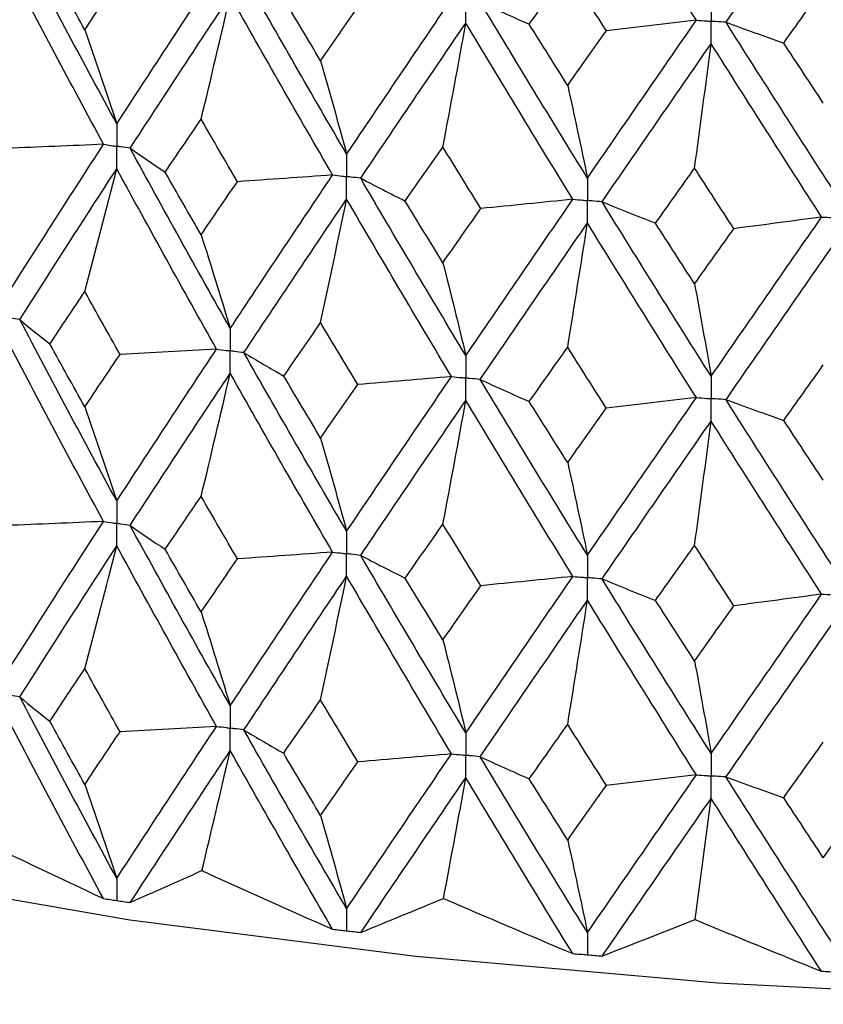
# Model space of a CAD drawing. Header units: millimetres. Extents: x -170 to 25, y -7 to 256.
# Tile 8 of 55: x -10.38 to -4.11, y 8.5 to 16.19. Entities that reach past the tile are written whole.
import ezdxf

# ---------------------------------------------------------------- set-up
doc = ezdxf.new("R2010")
doc.units = ezdxf.units.MM

msp = doc.modelspace()

# ---------------------------------------------------------------- linework, layer by layer
at = {"color": 7, "linetype": 'Continuous', "lineweight": 25}
for p, q in [((-9.6275, 9.307), (-9.625, 9.3067)), ((-7.8324, 9.0702), (-7.8297, 9.0699)), ((-5.9514, 8.8832), (-5.9486, 8.883))]:
    msp.add_line(p, q, dxfattribs=at)
at = {"color": 7, "linetype": 'Continuous', "lineweight": 25, "flags": 128}
msp.add_lwpolyline([(-18.3515, 12.1054), (-17.5981, 11.5397), (-16.4961, 10.9614), (-15.1118, 10.4252), (-13.469, 9.9403), (-11.5957, 9.5151), (-9.524, 9.1569), (-7.2894, 8.8716), (-4.93, 8.6644), (-2.4863, 8.5385), (0, 8.4964), (2.4863, 8.5385), (4.93, 8.6644), (7.2894, 8.8716), (9.524, 9.1569), (11.5957, 9.5151), (13.469, 9.9403), (15.1118, 10.4252), (16.4961, 10.9614), (17.5981, 11.5397), (18.3515, 12.1054)], dxfattribs=at)
at = {"color": 7, "linetype": 'Continuous', "lineweight": 25}
for points in [[(-5.098, 16.1811), (-5.3836, 16.6343), (-5.6671, 17.0879), (-5.9486, 17.5437)], [(-4.8664, 16.165), (-4.5799, 16.5785), (-4.2919, 16.9926), (-4.0023, 17.4087)], [(-9.6251, 15.3718), (-9.8815, 15.8431), (-10.1345, 16.3162), (-10.3837, 16.7901)], [(-9.7287, 15.2121), (-9.9841, 15.6838), (-10.2362, 16.1573), (-10.4844, 16.6317)], [(-9.875, 16.1071), (-9.9664, 16.2713), (-10.0574, 16.4356), (-10.148, 16.6001)], [(-9.6251, 15.3718), (-9.3687, 15.7665), (-9.1089, 16.1629), (-8.846, 16.5604)], [(-7.8298, 15.135), (-8.1002, 15.5992), (-8.3679, 16.0652), (-8.6324, 16.5322)], [(-6.4035, 16.1499), (-6.3036, 16.2914), (-6.2035, 16.433), (-6.1031, 16.5748)], [(-5.8011, 16.0992), (-5.902, 16.2576), (-6.0027, 16.4161), (-6.1031, 16.5748)], [(-9.875, 16.1071), (-9.7836, 16.2439), (-9.6917, 16.381), (-9.5995, 16.5182)], [(-4.4155, 16.0031), (-4.3126, 16.1474), (-4.2095, 16.2918), (-4.1063, 16.4363)], [(-9.5211, 15.1811), (-9.2638, 15.5762), (-9.0031, 15.973), (-8.7394, 16.371)], [(-8.9663, 15.4086), (-8.8892, 15.7283), (-8.8136, 16.0491), (-8.7394, 16.371)], [(-7.9391, 14.9725), (-8.2088, 15.4371), (-8.4757, 15.9035), (-8.7394, 16.371)], [(-8.033, 15.8642), (-8.1295, 16.0258), (-8.2256, 16.1876), (-8.3213, 16.3496)], [(-7.8298, 15.135), (-7.5593, 15.5369), (-7.286, 15.9405), (-7.0104, 16.3453)], [(-6.7866, 16.3231), (-6.6608, 16.2651), (-6.5331, 16.2073), (-6.4035, 16.1499)], [(-5.9486, 14.9481), (-6.2302, 15.4049), (-6.5097, 15.8634), (-6.7866, 16.3231)], [(-8.033, 15.8642), (-7.9366, 16.0036), (-7.8398, 16.1432), (-7.7427, 16.2829)], [(-7.7201, 14.9472), (-7.4489, 15.3495), (-7.175, 15.7536), (-6.8986, 16.1589)], [(-7.0778, 15.1909), (-7.0169, 15.5126), (-6.9572, 15.8352), (-6.8986, 16.1589)], [(-6.0625, 14.7825), (-6.3435, 15.2397), (-6.6223, 15.6987), (-6.8986, 16.1589)], [(-6.1031, 15.6724), (-6.2035, 15.8314), (-6.3036, 15.9906), (-6.4035, 16.1499)], [(-5.9486, 14.9481), (-5.6671, 15.3575), (-5.3834, 15.7687), (-5.098, 16.1811)], [(-5.098, 16.1811), (-5.3315, 16.1533), (-5.5658, 16.126), (-5.8011, 16.0992)], [(-4.8664, 16.165), (-4.7179, 16.1107), (-4.5676, 16.0568), (-4.4155, 16.0031)], [(-4.0023, 14.8132), (-4.2919, 15.2621), (-4.5801, 15.713), (-4.8664, 16.165)], [(-9.875, 16.1071), (-9.7901, 15.8645), (-9.7068, 15.6194), (-9.6251, 15.3718)], [(-6.1031, 15.6724), (-6.0027, 15.8145), (-5.902, 15.9568), (-5.8011, 16.0992)], [(-5.8345, 14.7634), (-5.5524, 15.1732), (-5.2682, 15.5848), (-4.9823, 15.9977)], [(-5.1117, 15.0256), (-5.0677, 15.3487), (-5.0246, 15.6727), (-4.9823, 15.9977)], [(-4.1195, 14.6444), (-4.4087, 15.0938), (-4.6964, 15.5452), (-4.9823, 15.9977)], [(-4.1063, 15.5339), (-4.2095, 15.6901), (-4.3126, 15.8466), (-4.4155, 16.0031)], [(-8.033, 15.8642), (-7.9639, 15.6237), (-7.8962, 15.3807), (-7.8298, 15.135)], [(-6.1031, 15.6724), (-6.0506, 15.4336), (-5.9991, 15.1922), (-5.9486, 14.9481)], [(-9.2475, 14.9946), (-9.1541, 15.1324), (-9.0604, 15.2704), (-8.9663, 15.4086)], [(-8.6829, 14.9202), (-8.7777, 15.0828), (-8.8722, 15.2456), (-8.9663, 15.4086)], [(-9.7287, 15.2121), (-9.9819, 15.2009), (-10.2356, 15.1903), (-10.4895, 15.1802)], [(-10.4844, 14.0348), (-10.2363, 14.4251), (-9.9842, 14.8177), (-9.7287, 15.2121)], [(-9.5211, 15.1811), (-9.4319, 15.1187), (-9.3407, 15.0566), (-9.2475, 14.9946)], [(-8.7394, 13.7741), (-9.003, 14.2408), (-9.2637, 14.71), (-9.5211, 15.1811)], [(-7.3726, 14.7692), (-7.2747, 14.9096), (-7.1764, 15.0502), (-7.0778, 15.1909)], [(-6.7811, 14.7104), (-6.8803, 14.8704), (-6.9792, 15.0306), (-7.0778, 15.1909)], [(-10.3836, 13.843), (-10.1345, 14.2335), (-9.8815, 14.6265), (-9.6251, 15.0212)], [(-9.875, 14.0622), (-9.79, 14.3808), (-9.7067, 14.7005), (-9.6251, 15.0212)], [(-8.8461, 13.6132), (-9.1088, 14.0802), (-9.3686, 14.5498), (-9.6251, 15.0212)], [(-8.9663, 14.5053), (-9.0604, 14.6682), (-9.1541, 14.8313), (-9.2475, 14.9946)], [(-5.4171, 14.5957), (-5.3155, 14.7388), (-5.2137, 14.8821), (-5.1117, 15.0256)], [(-4.805, 14.5533), (-4.9074, 14.7105), (-5.0097, 14.868), (-5.1117, 15.0256)], [(-8.9663, 14.5053), (-8.8722, 14.6433), (-8.7777, 14.7816), (-8.6829, 14.9202)], [(-8.7394, 13.7741), (-8.4758, 14.1713), (-8.2089, 14.5709), (-7.9391, 14.9725)], [(-7.9391, 14.9725), (-8.1864, 14.9545), (-8.4344, 14.937), (-8.6829, 14.9202)], [(-7.7201, 14.9472), (-7.6063, 14.8876), (-7.4904, 14.8283), (-7.3726, 14.7692)], [(-6.8986, 13.562), (-7.1749, 14.0214), (-7.4488, 14.4834), (-7.7201, 14.9472)], [(-8.6324, 13.5851), (-8.368, 13.9825), (-8.1003, 14.3826), (-7.8298, 14.7845)], [(-8.033, 13.8193), (-7.9639, 14.14), (-7.8962, 14.4617), (-7.8298, 14.7845)], [(-7.0105, 13.3982), (-7.286, 13.8579), (-7.5592, 14.3202), (-7.8298, 14.7845)], [(-7.0778, 14.2877), (-7.1764, 14.4479), (-7.2747, 14.6084), (-7.3726, 14.7692)], [(-6.8986, 13.562), (-6.6224, 13.9665), (-6.3436, 14.3735), (-6.0625, 14.7825)], [(-6.0625, 14.7825), (-6.3012, 14.758), (-6.5408, 14.7339), (-6.7811, 14.7104)], [(-5.8345, 14.7634), (-5.6972, 14.7072), (-5.5581, 14.6513), (-5.4171, 14.5957)], [(-4.9823, 13.4008), (-5.2681, 13.8526), (-5.5523, 14.307), (-5.8345, 14.7634)], [(-7.0778, 14.2877), (-6.9792, 14.4283), (-6.8803, 14.5692), (-6.7811, 14.7104)], [(-4.9823, 13.4008), (-4.6965, 13.8129), (-4.4088, 14.2277), (-4.1195, 14.6444)], [(-4.1195, 14.6444), (-4.347, 14.6135), (-4.5755, 14.5831), (-4.805, 14.5533)], [(-6.7866, 13.3759), (-6.5097, 13.7807), (-6.2303, 14.1882), (-5.9486, 14.5976)], [(-6.1031, 13.6275), (-6.0506, 13.9499), (-5.9991, 14.2732), (-5.9486, 14.5976)], [(-5.098, 13.2339), (-5.3833, 13.686), (-5.667, 14.1408), (-5.9486, 14.5976)], [(-5.1117, 14.1224), (-5.2137, 14.2799), (-5.3155, 14.4377), (-5.4171, 14.5957)], [(-5.1117, 14.1224), (-5.0097, 14.2657), (-4.9074, 14.4094), (-4.805, 14.5533)], [(-8.9663, 14.5053), (-8.8892, 14.2641), (-8.8136, 14.0204), (-8.7394, 13.7741)], [(-4.8664, 13.2178), (-4.5802, 13.6303), (-4.292, 14.0455), (-4.0023, 14.4626)], [(-7.0778, 14.2877), (-7.0169, 14.0484), (-6.9572, 13.8064), (-6.8986, 13.562)], [(-5.1117, 14.1224), (-5.0677, 13.8844), (-5.0246, 13.6439), (-4.9823, 13.4008)], [(-10.1477, 13.6531), (-10.0573, 13.7892), (-9.9663, 13.9255), (-9.875, 14.0622)], [(-9.5997, 13.5712), (-9.6919, 13.7346), (-9.7837, 13.8982), (-9.875, 14.0622)], [(-10.3836, 13.843), (-10.3071, 13.7795), (-10.2284, 13.7162), (-10.1477, 13.6531)], [(-9.6251, 12.4267), (-9.8816, 12.898), (-10.1345, 13.3699), (-10.3836, 13.843)], [(-8.321, 13.4026), (-8.2254, 13.5412), (-8.1294, 13.6801), (-8.033, 13.8193)], [(-7.743, 13.336), (-7.84, 13.4968), (-7.9367, 13.6579), (-8.033, 13.8193)], [(-9.7287, 12.2671), (-9.9843, 12.7389), (-10.2363, 13.2114), (-10.4844, 13.6848)], [(-9.875, 13.1614), (-9.9664, 13.3252), (-10.0573, 13.4891), (-10.1477, 13.6531)], [(-9.6251, 12.4267), (-9.3686, 12.8214), (-9.1089, 13.2166), (-8.8461, 13.6132)], [(-8.8461, 13.6132), (-9.0968, 13.5987), (-9.3481, 13.5847), (-9.5997, 13.5712)], [(-6.4032, 13.2029), (-6.3034, 13.3441), (-6.2034, 13.4857), (-6.1031, 13.6275)], [(-5.8014, 13.1523), (-5.9022, 13.3104), (-6.0028, 13.4688), (-6.1031, 13.6275)], [(-9.875, 13.1614), (-9.7836, 13.2979), (-9.6919, 13.4345), (-9.5997, 13.5712)], [(-8.6324, 13.5851), (-8.5306, 13.524), (-8.4268, 13.4632), (-8.321, 13.4026)], [(-7.8298, 12.1899), (-8.1003, 12.6541), (-8.3679, 13.1189), (-8.6324, 13.5851)], [(-4.4152, 13.0561), (-4.3124, 13.2001), (-4.2094, 13.3444), (-4.1063, 13.489)], [(-9.5211, 12.2361), (-9.2637, 12.6312), (-9.003, 13.0271), (-8.7394, 13.4241)], [(-8.9663, 12.4628), (-8.8892, 12.7822), (-8.8136, 13.1026), (-8.7394, 13.4241)], [(-7.9391, 12.0274), (-8.2089, 12.4921), (-8.4758, 12.9576), (-8.7394, 13.4241)], [(-8.033, 12.9185), (-8.1294, 13.0798), (-8.2254, 13.2411), (-8.321, 13.4026)], [(-7.8298, 12.1899), (-7.5592, 12.5918), (-7.286, 12.9942), (-7.0105, 13.3982)], [(-7.0105, 13.3982), (-7.254, 13.3769), (-7.4982, 13.3562), (-7.743, 13.336)], [(-8.033, 12.9185), (-7.9367, 13.0576), (-7.84, 13.1967), (-7.743, 13.336)], [(-6.7866, 13.3759), (-6.6607, 13.3179), (-6.5329, 13.2603), (-6.4032, 13.2029)], [(-5.9486, 12.0031), (-6.2303, 12.4597), (-6.5097, 12.9171), (-6.7866, 13.3759)], [(-5.9486, 12.0031), (-5.667, 12.4124), (-5.3834, 12.8224), (-5.098, 13.2339)], [(-5.098, 13.2339), (-5.3316, 13.2062), (-5.5661, 13.179), (-5.8014, 13.1523)], [(-9.875, 13.1614), (-9.79, 12.9191), (-9.7067, 12.6742), (-9.6251, 12.4267)], [(-7.7201, 12.0022), (-7.4488, 12.4045), (-7.1749, 12.8077), (-6.8986, 13.2119)], [(-7.0778, 12.2452), (-7.0169, 12.5664), (-6.9572, 12.8887), (-6.8986, 13.2119)], [(-6.0625, 11.8375), (-6.3436, 12.2947), (-6.6224, 12.7528), (-6.8986, 13.2119)], [(-6.1031, 12.7267), (-6.2034, 12.8854), (-6.3034, 13.0441), (-6.4032, 13.2029)], [(-6.1031, 12.7267), (-6.0028, 12.8685), (-5.9022, 13.0103), (-5.8014, 13.1523)], [(-4.8664, 13.2178), (-4.7178, 13.1636), (-4.5673, 13.1097), (-4.4152, 13.0561)], [(-4.0023, 11.8681), (-4.292, 12.317), (-4.5801, 12.7667), (-4.8664, 13.2178)], [(-5.8345, 11.8183), (-5.5523, 12.2281), (-5.2681, 12.6389), (-4.9823, 13.0508)], [(-5.1117, 12.0798), (-5.0677, 12.4025), (-5.0246, 12.7262), (-4.9823, 13.0508)], [(-4.1195, 11.6994), (-4.4088, 12.1488), (-4.6965, 12.5993), (-4.9823, 13.0508)], [(-4.1063, 12.5883), (-4.2094, 12.7441), (-4.3124, 12.9001), (-4.4152, 13.0561)], [(-8.033, 12.9185), (-7.9639, 12.6783), (-7.8962, 12.4354), (-7.8298, 12.1899)], [(-6.1031, 12.7267), (-6.0506, 12.4882), (-5.9991, 12.2469), (-5.9486, 12.0031)], [(-9.2474, 12.0495), (-9.1541, 12.1872), (-9.0604, 12.3249), (-8.9663, 12.4628)], [(-8.6829, 11.9751), (-8.7778, 12.1375), (-8.8722, 12.3001), (-8.9663, 12.4628)], [(-9.7287, 12.2671), (-9.982, 12.2559), (-10.2356, 12.2452), (-10.4896, 12.2351)], [(-10.4844, 11.0888), (-10.2361, 11.48), (-9.9841, 11.873), (-9.7287, 12.2671)], [(-9.5211, 12.2361), (-9.4319, 12.1737), (-9.3407, 12.1115), (-9.2474, 12.0495)], [(-8.7394, 10.8281), (-9.0032, 11.2958), (-9.2639, 11.7654), (-9.5211, 12.2361)], [(-7.3726, 11.8241), (-7.2746, 11.9643), (-7.1763, 12.1047), (-7.0778, 12.2452)], [(-6.7811, 11.7653), (-6.8803, 11.9251), (-6.9792, 12.0851), (-7.0778, 12.2452)], [(-10.3837, 10.8967), (-10.1344, 11.2883), (-9.8814, 11.6817), (-9.6251, 12.0762)], [(-9.875, 11.117), (-9.7901, 11.4357), (-9.7068, 11.7554), (-9.6251, 12.0762)], [(-8.846, 10.667), (-9.1089, 11.1351), (-9.3688, 11.6051), (-9.6251, 12.0762)], [(-5.417, 11.6506), (-5.3154, 11.7935), (-5.2136, 11.9366), (-5.1117, 12.0798)], [(-4.805, 11.6082), (-4.9075, 11.7653), (-5.0097, 11.9225), (-5.1117, 12.0798)], [(-8.9663, 11.5601), (-9.0604, 11.723), (-9.1541, 11.8862), (-9.2474, 12.0495)], [(-8.7394, 10.8281), (-8.4756, 11.2262), (-8.2087, 11.6262), (-7.9391, 12.0274)], [(-7.9391, 12.0274), (-8.1865, 12.0094), (-8.4344, 11.992), (-8.6829, 11.9751)], [(-7.7201, 12.0022), (-7.6062, 11.9426), (-7.4904, 11.8832), (-7.3726, 11.8241)], [(-6.8986, 10.6159), (-7.175, 11.0763), (-7.449, 11.5387), (-7.7201, 12.0022)], [(-8.9663, 11.5601), (-8.8722, 11.6982), (-8.7778, 11.8366), (-8.6829, 11.9751)], [(-8.6324, 10.6388), (-8.3679, 11.0373), (-8.1002, 11.4378), (-7.8298, 11.8395)], [(-8.033, 10.8741), (-7.964, 11.1948), (-7.8962, 11.5166), (-7.8298, 11.8395)], [(-7.0104, 10.4519), (-7.2861, 10.9127), (-7.5593, 11.3755), (-7.8298, 11.8395)], [(-7.0778, 11.3424), (-7.1763, 11.5028), (-7.2746, 11.6633), (-7.3726, 11.8241)], [(-7.0778, 11.3424), (-6.9792, 11.4832), (-6.8803, 11.6242), (-6.7811, 11.7653)], [(-6.8986, 10.6159), (-6.6223, 11.0214), (-6.3434, 11.4288), (-6.0625, 11.8375)], [(-6.0625, 11.8375), (-6.3012, 11.8129), (-6.5408, 11.7889), (-6.7811, 11.7653)], [(-5.8345, 11.8183), (-5.6972, 11.7621), (-5.558, 11.7062), (-5.417, 11.6506)], [(-4.9823, 10.4548), (-5.2682, 10.9076), (-5.5525, 11.3623), (-5.8345, 11.8183)], [(-4.9823, 10.4548), (-4.6964, 10.8679), (-4.4086, 11.283), (-4.1195, 11.6994)], [(-4.1195, 11.6994), (-4.347, 11.6685), (-4.5755, 11.6381), (-4.805, 11.6082)], [(-6.7866, 10.4296), (-6.5096, 10.8355), (-6.2301, 11.2434), (-5.9486, 11.6526)], [(-6.1031, 10.6823), (-6.0506, 11.0047), (-5.9991, 11.3282), (-5.9486, 11.6526)], [(-5.098, 10.2876), (-5.3834, 10.7408), (-5.6671, 11.1961), (-5.9486, 11.6526)], [(-5.1117, 11.1771), (-5.2137, 11.3347), (-5.3155, 11.4926), (-5.417, 11.6506)], [(-8.9663, 11.5601), (-8.8892, 11.3186), (-8.8136, 11.0746), (-8.7394, 10.8281)], [(-5.1117, 11.1771), (-5.0097, 11.3206), (-4.9075, 11.4643), (-4.805, 11.6082)], [(-4.8665, 10.2716), (-4.5801, 10.6851), (-4.2919, 11.1007), (-4.0023, 11.5176)], [(-7.0778, 11.3424), (-7.0169, 11.1029), (-6.9572, 10.8607), (-6.8986, 10.6159)], [(-5.1117, 11.1771), (-5.0677, 10.939), (-5.0246, 10.6982), (-4.9823, 10.4548)], [(-10.1481, 10.7068), (-10.0575, 10.8433), (-9.9665, 10.9801), (-9.875, 11.117)], [(-9.5994, 10.6248), (-9.6917, 10.7887), (-9.7835, 10.9527), (-9.875, 11.117)], [(-10.3837, 10.8967), (-10.3072, 10.8332), (-10.2287, 10.7699), (-10.1481, 10.7068)], [(-9.6251, 9.4797), (-9.8813, 9.9497), (-10.1343, 10.4223), (-10.3837, 10.8967)], [(-8.3214, 10.4563), (-8.2257, 10.5953), (-8.1295, 10.7346), (-8.033, 10.8741)], [(-7.7426, 10.3896), (-7.8397, 10.5509), (-7.9366, 10.7124), (-8.033, 10.8741)], [(-9.73, 9.3226), (-9.9848, 9.7921), (-10.2364, 10.2642), (-10.4844, 10.7383)], [(-9.875, 10.2139), (-9.9664, 10.378), (-10.0575, 10.5423), (-10.1481, 10.7068)], [(-9.875, 10.2139), (-9.7836, 10.3506), (-9.6917, 10.4876), (-9.5994, 10.6248)], [(-9.6251, 9.4797), (-9.3689, 9.8731), (-9.1091, 10.2691), (-8.846, 10.667)], [(-8.846, 10.667), (-9.0967, 10.6523), (-9.3478, 10.6383), (-9.5994, 10.6248)], [(-8.6324, 10.6388), (-8.5308, 10.5777), (-8.4271, 10.5169), (-8.3214, 10.4563)], [(-7.8298, 9.243), (-8.1, 9.7058), (-8.3677, 10.1713), (-8.6324, 10.6388)], [(-6.4036, 10.2566), (-6.3037, 10.3983), (-6.2035, 10.5402), (-6.1031, 10.6823)], [(-5.801, 10.2059), (-5.9019, 10.3645), (-6.0026, 10.5233), (-6.1031, 10.6823)], [(-4.4156, 10.1098), (-4.3127, 10.2543), (-4.2096, 10.3989), (-4.1063, 10.5438)], [(-9.5198, 9.2912), (-9.2631, 9.6842), (-9.0028, 10.0799), (-8.7394, 10.4775)], [(-8.9603, 9.5402), (-8.8853, 9.8516), (-8.8116, 10.1641), (-8.7394, 10.4775)], [(-7.9404, 9.0829), (-8.2095, 9.5453), (-8.4759, 10.0104), (-8.7394, 10.4775)], [(-8.033, 9.971), (-8.1295, 10.1325), (-8.2256, 10.2943), (-8.3214, 10.4563)], [(-8.033, 9.971), (-7.9366, 10.1103), (-7.8398, 10.2498), (-7.7426, 10.3896)], [(-7.8298, 9.243), (-7.5595, 9.6435), (-7.2862, 10.0467), (-7.0104, 10.4519)], [(-7.0104, 10.4519), (-7.2538, 10.4306), (-7.4979, 10.4098), (-7.7426, 10.3896)], [(-6.7866, 10.4296), (-6.6609, 10.3717), (-6.5332, 10.314), (-6.4036, 10.2566)], [(-5.9486, 9.0561), (-6.23, 9.5114), (-6.5095, 9.9695), (-6.7866, 10.4296)], [(-7.7188, 9.0573), (-7.4482, 9.4576), (-7.1747, 9.8605), (-6.8986, 10.2654)], [(-7.073, 9.3227), (-7.0138, 9.636), (-6.9557, 9.9502), (-6.8986, 10.2654)], [(-6.0639, 8.8929), (-6.3442, 9.3479), (-6.6226, 9.8056), (-6.8986, 10.2654)], [(-6.1031, 9.7793), (-6.2035, 9.9381), (-6.3037, 10.0972), (-6.4036, 10.2566)], [(-5.9486, 9.0561), (-5.6673, 9.4641), (-5.3836, 9.8748), (-5.098, 10.2876)], [(-5.098, 10.2876), (-5.3314, 10.2599), (-5.5658, 10.2326), (-5.801, 10.2059)], [(-4.8665, 10.2716), (-4.718, 10.2173), (-4.5677, 10.1634), (-4.4156, 10.1098)], [(-4.0023, 8.9211), (-4.2917, 9.3687), (-4.5799, 9.8191), (-4.8665, 10.2716)], [(-9.875, 10.2139), (-9.7901, 9.9717), (-9.7068, 9.727), (-9.6251, 9.4797)], [(-6.1031, 9.7793), (-6.0027, 9.9212), (-5.902, 10.0634), (-5.801, 10.2059)], [(-5.8331, 8.8735), (-5.5517, 9.2812), (-5.2679, 9.6917), (-4.9823, 10.1043)], [(-5.1083, 9.1575), (-5.0655, 9.4721), (-5.0235, 9.7877), (-4.9823, 10.1043)], [(-4.1209, 8.7548), (-4.4094, 9.202), (-4.6967, 9.6521), (-4.9823, 10.1043)], [(-4.1063, 9.6408), (-4.2095, 9.7968), (-4.3127, 9.9532), (-4.4156, 10.1098)], [(-4.1063, 9.6408), (-4.003, 9.7855), (-3.8995, 9.9305), (-3.7958, 10.0757)], [(-8.033, 9.971), (-7.964, 9.7309), (-7.8962, 9.4882), (-7.8298, 9.243)], [(-10.7494, 9.8075), (-10.4102, 9.6436), (-10.0704, 9.4819), (-9.73, 9.3226)], [(-6.1031, 9.7793), (-6.0506, 9.5408), (-5.9991, 9.2997), (-5.9486, 9.0561)], [(-9.5198, 9.2912), (-9.3393, 9.3727), (-9.1528, 9.4557), (-8.9603, 9.5402)], [(-8.9603, 9.5402), (-8.6202, 9.3855), (-8.2803, 9.233), (-7.9404, 9.0829)], [(-7.7188, 9.0573), (-7.509, 9.1442), (-7.2938, 9.2326), (-7.073, 9.3227)], [(-7.073, 9.3227), (-6.7358, 9.1772), (-6.3994, 9.0339), (-6.0639, 8.8929)], [(-5.8331, 8.8735), (-5.5965, 8.9664), (-5.3548, 9.061), (-5.1083, 9.1575)], [(-5.1083, 9.1575), (-4.7775, 9.021), (-4.4484, 8.8868), (-4.1209, 8.7548)]]:
    msp.add_open_spline(points, degree=3, dxfattribs=at)
for points, knots in [([(-6.8986, 16.1589), (-6.8986, 16.2061), (-6.8986, 16.2534), (-6.8986, 16.3006), (-6.8986, 16.3118), (-6.8986, 16.323), (-6.8986, 16.3341)], [0, 0, 0, 0, 0.0001467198, 0.0001467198, 0.0001467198, 0.0001813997, 0.0001813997, 0.0001813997, 0.0001813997]), ([(-4.9823, 16.3481), (-4.9823, 16.3009), (-4.9823, 16.2537), (-4.9823, 16.2065), (-4.9823, 16.1953), (-4.9823, 16.1841), (-4.9823, 16.173)], [0, 0, 0, 0, 0.0001466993, 0.0001466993, 0.0001466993, 0.0001813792, 0.0001813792, 0.0001813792, 0.0001813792]), ([(-5.098, 16.1811), (-5.0706, 16.1791), (-5.0432, 16.1772), (-5.0158, 16.1753), (-5.0046, 16.1745), (-4.9934, 16.1737), (-4.9823, 16.173)], [0, 0, 0, 0, 0.0000851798, 0.0000851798, 0.0000851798, 0.0001198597, 0.0001198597, 0.0001198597, 0.0001198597]), ([(-4.8664, 16.165), (-4.8939, 16.1669), (-4.9213, 16.1688), (-4.9488, 16.1707), (-4.9599, 16.1714), (-4.9711, 16.1722), (-4.9823, 16.173)], [0, 0, 0, 0, 0.0000851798, 0.0000851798, 0.0000851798, 0.0001198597, 0.0001198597, 0.0001198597, 0.0001198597]), ([(-4.9823, 15.9977), (-4.9823, 16.045), (-4.9823, 16.0922), (-4.9823, 16.1395), (-4.9823, 16.1506), (-4.9823, 16.1618), (-4.9823, 16.173)], [0, 0, 0, 0, 0.0001467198, 0.0001467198, 0.0001467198, 0.0001813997, 0.0001813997, 0.0001813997, 0.0001813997]), ([(-9.6251, 15.3718), (-9.625, 15.3246), (-9.625, 15.2773), (-9.625, 15.2301), (-9.625, 15.2189), (-9.625, 15.2077), (-9.625, 15.1966)], [0, 0, 0, 0, 0.0001467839, 0.0001467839, 0.0001467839, 0.0001814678, 0.0001814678, 0.0001814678, 0.0001814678]), ([(-9.7287, 15.2121), (-9.7042, 15.2084), (-9.6796, 15.2047), (-9.655, 15.201), (-9.645, 15.1995), (-9.635, 15.1981), (-9.625, 15.1966)], [0, 0, 0, 0, 0.0000851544, 0.0000851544, 0.0000851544, 0.0001198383, 0.0001198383, 0.0001198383, 0.0001198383]), ([(-9.6251, 15.0212), (-9.625, 15.0685), (-9.625, 15.1158), (-9.625, 15.1631), (-9.625, 15.1742), (-9.625, 15.1854), (-9.625, 15.1966)], [0, 0, 0, 0, 0.0001467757, 0.0001467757, 0.0001467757, 0.0001814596, 0.0001814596, 0.0001814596, 0.0001814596]), ([(-9.5211, 15.1811), (-9.5457, 15.1847), (-9.5704, 15.1884), (-9.595, 15.1921), (-9.605, 15.1936), (-9.615, 15.1951), (-9.625, 15.1966)], [0, 0, 0, 0, 0.0000851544, 0.0000851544, 0.0000851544, 0.0001198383, 0.0001198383, 0.0001198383, 0.0001198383]), ([(-7.8298, 15.135), (-7.8297, 15.0878), (-7.8297, 15.0406), (-7.8297, 14.9933), (-7.8297, 14.9821), (-7.8297, 14.971), (-7.8297, 14.9598)], [0, 0, 0, 0, 0.0001467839, 0.0001467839, 0.0001467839, 0.0001814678, 0.0001814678, 0.0001814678, 0.0001814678]), ([(-7.9391, 14.9725), (-7.9132, 14.9694), (-7.8873, 14.9664), (-7.8614, 14.9635), (-7.8508, 14.9622), (-7.8402, 14.961), (-7.8297, 14.9598)], [0, 0, 0, 0, 0.0000851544, 0.0000851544, 0.0000851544, 0.0001198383, 0.0001198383, 0.0001198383, 0.0001198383]), ([(-7.8298, 14.7845), (-7.8297, 14.8318), (-7.8297, 14.879), (-7.8297, 14.9263), (-7.8297, 14.9375), (-7.8297, 14.9486), (-7.8297, 14.9598)], [0, 0, 0, 0, 0.0001467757, 0.0001467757, 0.0001467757, 0.0001814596, 0.0001814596, 0.0001814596, 0.0001814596]), ([(-7.7201, 14.9472), (-7.7461, 14.9502), (-7.772, 14.9532), (-7.798, 14.9562), (-7.8086, 14.9574), (-7.8191, 14.9586), (-7.8297, 14.9598)], [0, 0, 0, 0, 0.0000851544, 0.0000851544, 0.0000851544, 0.0001198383, 0.0001198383, 0.0001198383, 0.0001198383]), ([(-5.9486, 14.9481), (-5.9486, 14.9009), (-5.9486, 14.8537), (-5.9486, 14.8064), (-5.9486, 14.7952), (-5.9486, 14.7841), (-5.9486, 14.7729)], [0, 0, 0, 0, 0.0001467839, 0.0001467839, 0.0001467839, 0.0001814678, 0.0001814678, 0.0001814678, 0.0001814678]), ([(-6.0625, 14.7825), (-6.0355, 14.7802), (-6.0085, 14.778), (-5.9816, 14.7757), (-5.9706, 14.7748), (-5.9596, 14.7738), (-5.9486, 14.7729)], [0, 0, 0, 0, 0.0000851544, 0.0000851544, 0.0000851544, 0.0001198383, 0.0001198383, 0.0001198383, 0.0001198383]), ([(-5.8345, 14.7634), (-5.8616, 14.7656), (-5.8886, 14.7679), (-5.9156, 14.7701), (-5.9266, 14.7711), (-5.9376, 14.772), (-5.9486, 14.7729)], [0, 0, 0, 0, 0.0000851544, 0.0000851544, 0.0000851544, 0.0001198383, 0.0001198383, 0.0001198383, 0.0001198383]), ([(-5.9486, 14.5976), (-5.9486, 14.6449), (-5.9486, 14.6921), (-5.9486, 14.7394), (-5.9486, 14.7506), (-5.9486, 14.7617), (-5.9486, 14.7729)], [0, 0, 0, 0, 0.0001467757, 0.0001467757, 0.0001467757, 0.0001814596, 0.0001814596, 0.0001814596, 0.0001814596]), ([(-4.1195, 14.6444), (-4.0917, 14.6429), (-4.064, 14.6413), (-4.0362, 14.6398), (-4.0249, 14.6392), (-4.0136, 14.6386), (-4.0023, 14.6379)], [0, 0, 0, 0, 0.0000851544, 0.0000851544, 0.0000851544, 0.0001198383, 0.0001198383, 0.0001198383, 0.0001198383]), ([(-10.3836, 13.843), (-10.4075, 13.847), (-10.4314, 13.851), (-10.4552, 13.855), (-10.4649, 13.8566), (-10.4746, 13.8582), (-10.4843, 13.8598)], [0, 0, 0, 0, 0.0000852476, 0.0000852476, 0.0000852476, 0.0001199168, 0.0001199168, 0.0001199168, 0.0001199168]), ([(-8.7394, 13.7741), (-8.7394, 13.7269), (-8.7393, 13.6798), (-8.7393, 13.6326), (-8.7393, 13.6214), (-8.7393, 13.6103), (-8.7393, 13.5991)], [0, 0, 0, 0, 0.0001465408, 0.0001465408, 0.0001465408, 0.0001812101, 0.0001812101, 0.0001812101, 0.0001812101]), ([(-8.8461, 13.6132), (-8.8208, 13.6099), (-8.7955, 13.6065), (-8.7702, 13.6032), (-8.7599, 13.6018), (-8.7496, 13.6005), (-8.7393, 13.5991)], [0, 0, 0, 0, 0.0000852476, 0.0000852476, 0.0000852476, 0.0001199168, 0.0001199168, 0.0001199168, 0.0001199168]), ([(-8.7394, 13.4241), (-8.7394, 13.4712), (-8.7393, 13.5184), (-8.7393, 13.5656), (-8.7393, 13.5768), (-8.7393, 13.5879), (-8.7393, 13.5991)], [0, 0, 0, 0, 0.000146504, 0.000146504, 0.000146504, 0.0001811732, 0.0001811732, 0.0001811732, 0.0001811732]), ([(-8.6324, 13.5851), (-8.6577, 13.5884), (-8.6831, 13.5917), (-8.7084, 13.595), (-8.7187, 13.5964), (-8.729, 13.5977), (-8.7393, 13.5991)], [0, 0, 0, 0, 0.0000852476, 0.0000852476, 0.0000852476, 0.0001199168, 0.0001199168, 0.0001199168, 0.0001199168]), ([(-6.8986, 13.562), (-6.8986, 13.5148), (-6.8986, 13.4676), (-6.8986, 13.4205), (-6.8986, 13.4093), (-6.8986, 13.3981), (-6.8986, 13.387)], [0, 0, 0, 0, 0.0001465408, 0.0001465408, 0.0001465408, 0.0001812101, 0.0001812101, 0.0001812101, 0.0001812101]), ([(-7.0105, 13.3982), (-6.984, 13.3955), (-6.9575, 13.3928), (-6.9309, 13.3902), (-6.9202, 13.3891), (-6.9094, 13.3881), (-6.8986, 13.387)], [0, 0, 0, 0, 0.0000852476, 0.0000852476, 0.0000852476, 0.0001199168, 0.0001199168, 0.0001199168, 0.0001199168]), ([(-6.7866, 13.3759), (-6.8131, 13.3785), (-6.8397, 13.3811), (-6.8662, 13.3838), (-6.877, 13.3848), (-6.8878, 13.3859), (-6.8986, 13.387)], [0, 0, 0, 0, 0.0000852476, 0.0000852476, 0.0000852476, 0.0001199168, 0.0001199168, 0.0001199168, 0.0001199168]), ([(-6.8986, 13.2119), (-6.8986, 13.2591), (-6.8986, 13.3063), (-6.8986, 13.3535), (-6.8986, 13.3647), (-6.8986, 13.3758), (-6.8986, 13.387)], [0, 0, 0, 0, 0.000146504, 0.000146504, 0.000146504, 0.0001811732, 0.0001811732, 0.0001811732, 0.0001811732]), ([(-4.9823, 13.4008), (-4.9823, 13.3537), (-4.9823, 13.3065), (-4.9823, 13.2593), (-4.9823, 13.2482), (-4.9823, 13.237), (-4.9823, 13.2258)], [0, 0, 0, 0, 0.0001465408, 0.0001465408, 0.0001465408, 0.0001812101, 0.0001812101, 0.0001812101, 0.0001812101]), ([(-5.098, 13.2339), (-5.0706, 13.232), (-5.0432, 13.2301), (-5.0158, 13.2282), (-5.0046, 13.2274), (-4.9934, 13.2266), (-4.9823, 13.2258)], [0, 0, 0, 0, 0.0000852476, 0.0000852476, 0.0000852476, 0.0001199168, 0.0001199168, 0.0001199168, 0.0001199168]), ([(-4.8664, 13.2178), (-4.8939, 13.2197), (-4.9213, 13.2216), (-4.9488, 13.2235), (-4.9599, 13.2243), (-4.9711, 13.2251), (-4.9823, 13.2258)], [0, 0, 0, 0, 0.0000852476, 0.0000852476, 0.0000852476, 0.0001199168, 0.0001199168, 0.0001199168, 0.0001199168]), ([(-4.9823, 13.0508), (-4.9823, 13.098), (-4.9823, 13.1452), (-4.9823, 13.1923), (-4.9823, 13.2035), (-4.9823, 13.2147), (-4.9823, 13.2258)], [0, 0, 0, 0, 0.000146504, 0.000146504, 0.000146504, 0.0001811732, 0.0001811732, 0.0001811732, 0.0001811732]), ([(-9.6251, 12.4267), (-9.625, 12.3795), (-9.625, 12.3323), (-9.625, 12.285), (-9.625, 12.2739), (-9.625, 12.2627), (-9.625, 12.2515)], [0, 0, 0, 0, 0.0001467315, 0.0001467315, 0.0001467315, 0.0001814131, 0.0001814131, 0.0001814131, 0.0001814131]), ([(-9.7287, 12.2671), (-9.7042, 12.2634), (-9.6796, 12.2597), (-9.655, 12.256), (-9.645, 12.2545), (-9.635, 12.253), (-9.625, 12.2515)], [0, 0, 0, 0, 0.0000851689, 0.0000851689, 0.0000851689, 0.0001198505, 0.0001198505, 0.0001198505, 0.0001198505]), ([(-9.6251, 12.0762), (-9.625, 12.1235), (-9.625, 12.1708), (-9.625, 12.218), (-9.625, 12.2292), (-9.625, 12.2404), (-9.625, 12.2515)], [0, 0, 0, 0, 0.0001467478, 0.0001467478, 0.0001467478, 0.0001814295, 0.0001814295, 0.0001814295, 0.0001814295]), ([(-9.5211, 12.2361), (-9.5457, 12.2397), (-9.5704, 12.2434), (-9.595, 12.247), (-9.605, 12.2485), (-9.615, 12.25), (-9.625, 12.2515)], [0, 0, 0, 0, 0.0000851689, 0.0000851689, 0.0000851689, 0.0001198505, 0.0001198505, 0.0001198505, 0.0001198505]), ([(-7.8298, 12.1899), (-7.8297, 12.1427), (-7.8297, 12.0955), (-7.8297, 12.0483), (-7.8297, 12.0371), (-7.8297, 12.0259), (-7.8297, 12.0148)], [0, 0, 0, 0, 0.0001467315, 0.0001467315, 0.0001467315, 0.0001814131, 0.0001814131, 0.0001814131, 0.0001814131]), ([(-7.9391, 12.0274), (-7.9132, 12.0244), (-7.8873, 12.0214), (-7.8614, 12.0184), (-7.8508, 12.0172), (-7.8402, 12.016), (-7.8297, 12.0148)], [0, 0, 0, 0, 0.0000851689, 0.0000851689, 0.0000851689, 0.0001198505, 0.0001198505, 0.0001198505, 0.0001198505]), ([(-7.8298, 11.8395), (-7.8297, 11.8867), (-7.8297, 11.934), (-7.8297, 11.9813), (-7.8297, 11.9924), (-7.8297, 12.0036), (-7.8297, 12.0148)], [0, 0, 0, 0, 0.0001467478, 0.0001467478, 0.0001467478, 0.0001814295, 0.0001814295, 0.0001814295, 0.0001814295]), ([(-7.7201, 12.0022), (-7.7461, 12.0052), (-7.772, 12.0081), (-7.798, 12.0111), (-7.8086, 12.0123), (-7.8191, 12.0135), (-7.8297, 12.0148)], [0, 0, 0, 0, 0.0000851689, 0.0000851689, 0.0000851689, 0.0001198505, 0.0001198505, 0.0001198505, 0.0001198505]), ([(-5.9486, 12.0031), (-5.9486, 11.9558), (-5.9486, 11.9086), (-5.9486, 11.8614), (-5.9486, 11.8502), (-5.9486, 11.839), (-5.9486, 11.8279)], [0, 0, 0, 0, 0.0001467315, 0.0001467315, 0.0001467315, 0.0001814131, 0.0001814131, 0.0001814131, 0.0001814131]), ([(-6.0625, 11.8375), (-6.0355, 11.8352), (-6.0085, 11.8329), (-5.9816, 11.8306), (-5.9706, 11.8297), (-5.9596, 11.8288), (-5.9486, 11.8279)], [0, 0, 0, 0, 0.0000851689, 0.0000851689, 0.0000851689, 0.0001198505, 0.0001198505, 0.0001198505, 0.0001198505]), ([(-5.8345, 11.8183), (-5.8616, 11.8206), (-5.8886, 11.8228), (-5.9156, 11.8251), (-5.9266, 11.826), (-5.9376, 11.8269), (-5.9486, 11.8279)], [0, 0, 0, 0, 0.0000851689, 0.0000851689, 0.0000851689, 0.0001198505, 0.0001198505, 0.0001198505, 0.0001198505]), ([(-5.9486, 11.6526), (-5.9486, 11.6999), (-5.9486, 11.7471), (-5.9486, 11.7944), (-5.9486, 11.8055), (-5.9486, 11.8167), (-5.9486, 11.8279)], [0, 0, 0, 0, 0.0001467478, 0.0001467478, 0.0001467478, 0.0001814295, 0.0001814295, 0.0001814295, 0.0001814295]), ([(-4.1195, 11.6994), (-4.0917, 11.6978), (-4.064, 11.6963), (-4.0362, 11.6948), (-4.0249, 11.6941), (-4.0136, 11.6935), (-4.0023, 11.6929)], [0, 0, 0, 0, 0.0000851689, 0.0000851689, 0.0000851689, 0.0001198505, 0.0001198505, 0.0001198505, 0.0001198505]), ([(-10.3837, 10.8967), (-10.4075, 10.9007), (-10.4314, 10.9047), (-10.4552, 10.9087), (-10.4649, 10.9103), (-10.4746, 10.9119), (-10.4843, 10.9136)], [0, 0, 0, 0, 0.0000851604, 0.0000851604, 0.0000851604, 0.0001198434, 0.0001198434, 0.0001198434, 0.0001198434]), ([(-8.7394, 10.8281), (-8.7394, 10.7808), (-8.7393, 10.7336), (-8.7393, 10.6863), (-8.7393, 10.6752), (-8.7393, 10.664), (-8.7393, 10.6528)], [0, 0, 0, 0, 0.0001467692, 0.0001467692, 0.0001467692, 0.0001814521, 0.0001814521, 0.0001814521, 0.0001814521]), ([(-8.846, 10.667), (-8.8208, 10.6636), (-8.7955, 10.6602), (-8.7702, 10.6569), (-8.7599, 10.6555), (-8.7496, 10.6542), (-8.7393, 10.6528)], [0, 0, 0, 0, 0.0000851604, 0.0000851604, 0.0000851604, 0.0001198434, 0.0001198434, 0.0001198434, 0.0001198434]), ([(-8.7394, 10.4775), (-8.7394, 10.5248), (-8.7393, 10.5721), (-8.7393, 10.6193), (-8.7393, 10.6305), (-8.7393, 10.6417), (-8.7393, 10.6528)], [0, 0, 0, 0, 0.0001467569, 0.0001467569, 0.0001467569, 0.0001814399, 0.0001814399, 0.0001814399, 0.0001814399]), ([(-8.6324, 10.6388), (-8.6578, 10.6421), (-8.6831, 10.6454), (-8.7084, 10.6488), (-8.7187, 10.6501), (-8.729, 10.6515), (-8.7393, 10.6528)], [0, 0, 0, 0, 0.0000851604, 0.0000851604, 0.0000851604, 0.0001198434, 0.0001198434, 0.0001198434, 0.0001198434]), ([(-6.8986, 10.6159), (-6.8986, 10.5687), (-6.8986, 10.5215), (-6.8986, 10.4742), (-6.8986, 10.463), (-6.8986, 10.4519), (-6.8986, 10.4407)], [0, 0, 0, 0, 0.0001467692, 0.0001467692, 0.0001467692, 0.0001814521, 0.0001814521, 0.0001814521, 0.0001814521]), ([(-7.0104, 10.4519), (-6.9839, 10.4492), (-6.9574, 10.4466), (-6.931, 10.4439), (-6.9202, 10.4429), (-6.9094, 10.4418), (-6.8986, 10.4407)], [0, 0, 0, 0, 0.0000851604, 0.0000851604, 0.0000851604, 0.0001198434, 0.0001198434, 0.0001198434, 0.0001198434]), ([(-6.7866, 10.4296), (-6.8132, 10.4323), (-6.8397, 10.4349), (-6.8662, 10.4375), (-6.877, 10.4386), (-6.8878, 10.4396), (-6.8986, 10.4407)], [0, 0, 0, 0, 0.0000851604, 0.0000851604, 0.0000851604, 0.0001198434, 0.0001198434, 0.0001198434, 0.0001198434]), ([(-6.8986, 10.2654), (-6.8986, 10.3127), (-6.8986, 10.3599), (-6.8986, 10.4072), (-6.8986, 10.4184), (-6.8986, 10.4295), (-6.8986, 10.4407)], [0, 0, 0, 0, 0.0001467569, 0.0001467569, 0.0001467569, 0.0001814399, 0.0001814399, 0.0001814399, 0.0001814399]), ([(-4.9823, 10.4548), (-4.9823, 10.4075), (-4.9823, 10.3603), (-4.9823, 10.3131), (-4.9823, 10.3019), (-4.9823, 10.2907), (-4.9823, 10.2796)], [0, 0, 0, 0, 0.0001467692, 0.0001467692, 0.0001467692, 0.0001814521, 0.0001814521, 0.0001814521, 0.0001814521]), ([(-5.098, 10.2876), (-5.0706, 10.2857), (-5.0432, 10.2838), (-5.0158, 10.2819), (-5.0046, 10.2811), (-4.9934, 10.2803), (-4.9823, 10.2796)], [0, 0, 0, 0, 0.0000851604, 0.0000851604, 0.0000851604, 0.0001198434, 0.0001198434, 0.0001198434, 0.0001198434]), ([(-4.8665, 10.2716), (-4.8939, 10.2735), (-4.9213, 10.2753), (-4.9488, 10.2772), (-4.9599, 10.278), (-4.9711, 10.2788), (-4.9823, 10.2796)], [0, 0, 0, 0, 0.0000851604, 0.0000851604, 0.0000851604, 0.0001198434, 0.0001198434, 0.0001198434, 0.0001198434]), ([(-4.9823, 10.1043), (-4.9823, 10.1515), (-4.9823, 10.1988), (-4.9823, 10.2461), (-4.9823, 10.2572), (-4.9823, 10.2684), (-4.9823, 10.2796)], [0, 0, 0, 0, 0.0001467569, 0.0001467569, 0.0001467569, 0.0001814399, 0.0001814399, 0.0001814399, 0.0001814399]), ([(-9.6251, 9.4797), (-9.625, 9.4326), (-9.625, 9.3854), (-9.625, 9.3383), (-9.625, 9.3277), (-9.625, 9.3172), (-9.625, 9.3067)], [0, 0, 0, 0, 0.0001464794, 0.0001464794, 0.0001464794, 0.0001792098, 0.0001792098, 0.0001792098, 0.0001792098]), ([(-9.73, 9.3226), (-9.7121, 9.3198), (-9.6942, 9.3171), (-9.6762, 9.3144), (-9.66, 9.3119), (-9.6438, 9.3095), (-9.6275, 9.307)], [0, 0, 0, 0, 0.0000621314, 0.0000621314, 0.0000621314, 0.0001184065, 0.0001184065, 0.0001184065, 0.0001184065]), ([(-9.625, 9.3067), (-9.6079, 9.3041), (-9.5908, 9.3016), (-9.5737, 9.299), (-9.5558, 9.2964), (-9.5378, 9.2938), (-9.5198, 9.2912)], [0.0000029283, 0.0000029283, 0.0000029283, 0.0000029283, 0.0000621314, 0.0000621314, 0.0000621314, 0.0001242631, 0.0001242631, 0.0001242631, 0.0001242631]), ([(-7.8298, 9.243), (-7.8297, 9.1958), (-7.8297, 9.1487), (-7.8297, 9.1015), (-7.8297, 9.091), (-7.8297, 9.0804), (-7.8297, 9.0699)], [0, 0, 0, 0, 0.0001464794, 0.0001464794, 0.0001464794, 0.0001792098, 0.0001792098, 0.0001792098, 0.0001792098]), ([(-7.9404, 9.0829), (-7.9216, 9.0806), (-7.9027, 9.0784), (-7.8837, 9.0762), (-7.8666, 9.0742), (-7.8495, 9.0722), (-7.8324, 9.0702)], [0, 0, 0, 0, 0.0000621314, 0.0000621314, 0.0000621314, 0.0001184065, 0.0001184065, 0.0001184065, 0.0001184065]), ([(-7.8297, 9.0699), (-7.8117, 9.0678), (-7.7936, 9.0658), (-7.7756, 9.0637), (-7.7566, 9.0616), (-7.7377, 9.0594), (-7.7188, 9.0573)], [0.0000029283, 0.0000029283, 0.0000029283, 0.0000029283, 0.0000621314, 0.0000621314, 0.0000621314, 0.0001242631, 0.0001242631, 0.0001242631, 0.0001242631]), ([(-5.9486, 9.0561), (-5.9486, 9.0089), (-5.9486, 8.9618), (-5.9486, 8.9146), (-5.9486, 8.9041), (-5.9486, 8.8935), (-5.9486, 8.883)], [0, 0, 0, 0, 0.0001464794, 0.0001464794, 0.0001464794, 0.0001792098, 0.0001792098, 0.0001792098, 0.0001792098]), ([(-6.0639, 8.8929), (-6.0442, 8.8912), (-6.0246, 8.8895), (-6.0049, 8.8878), (-5.987, 8.8863), (-5.9692, 8.8847), (-5.9514, 8.8832)], [0, 0, 0, 0, 0.0000621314, 0.0000621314, 0.0000621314, 0.0001184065, 0.0001184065, 0.0001184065, 0.0001184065]), ([(-5.9486, 8.883), (-5.9298, 8.8814), (-5.911, 8.8799), (-5.8923, 8.8783), (-5.8725, 8.8767), (-5.8528, 8.8751), (-5.8331, 8.8735)], [0.0000029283, 0.0000029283, 0.0000029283, 0.0000029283, 0.0000621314, 0.0000621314, 0.0000621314, 0.0001242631, 0.0001242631, 0.0001242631, 0.0001242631]), ([(-4.1209, 8.7548), (-4.1007, 8.7536), (-4.0805, 8.7524), (-4.0602, 8.7513), (-4.0419, 8.7502), (-4.0235, 8.7492), (-4.0052, 8.7482)], [0, 0, 0, 0, 0.0000621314, 0.0000621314, 0.0000621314, 0.0001184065, 0.0001184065, 0.0001184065, 0.0001184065])]:
    msp.add_open_spline(points, degree=3, knots=knots, dxfattribs=at)

doc.saveas('drawing.dxf')
